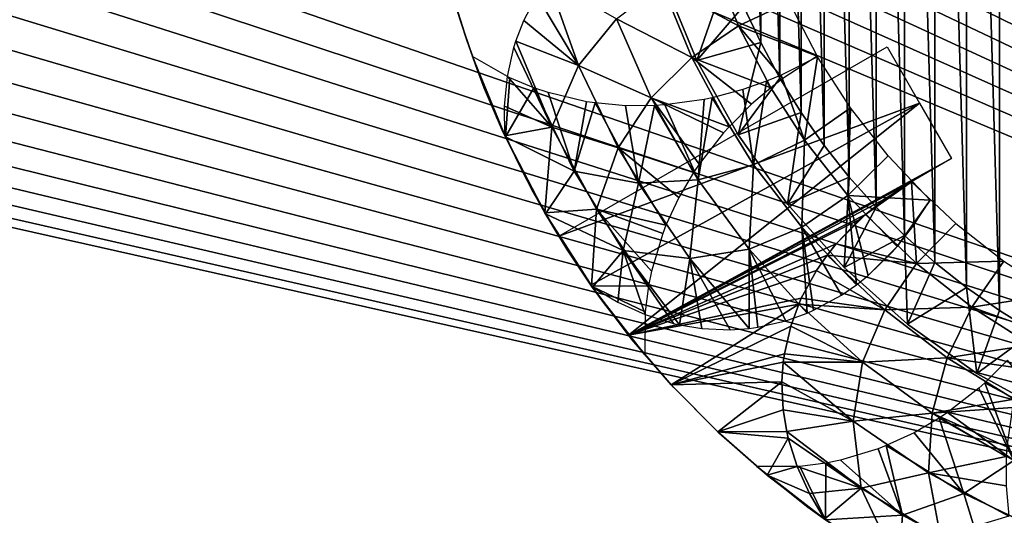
# Model space of a CAD drawing. Header units: millimetres. Extents: x -188 to 188, y -72 to 72.
# Tile 58 of 102: x 49.72 to 54.26, y -66.62 to -64.33. Entities that reach past the tile are written whole.
import ezdxf

# ---------------------------------------------------------------- set-up
doc = ezdxf.new("R2010")
doc.units = ezdxf.units.MM
doc.header["$LTSCALE"] = 65.185185
for name, color, linetype in [('1', 7, 'CONTINUOUS'), ('115', 7, 'CONTINUOUS'), ('117', 7, 'CONTINUOUS'), ('122', 7, 'CONTINUOUS'), ('136', 7, 'CONTINUOUS'), ('139', 7, 'CONTINUOUS'), ('2', 7, 'CONTINUOUS'), ('72', 7, 'CONTINUOUS'), ('73', 7, 'CONTINUOUS'), ('74', 7, 'CONTINUOUS'), ('75', 7, 'CONTINUOUS'), ('76', 7, 'CONTINUOUS'), ('77', 7, 'CONTINUOUS'), ('78', 7, 'CONTINUOUS'), ('8', 7, 'CONTINUOUS'), ('80', 7, 'CONTINUOUS')]:
    doc.layers.add(name, color=color, linetype=linetype)

msp = doc.modelspace()

# ---------------------------------------------------------------- linework, layer by layer
at = {"layer": '1', "color": 7, "linetype": 'Continuous'}
for points in [[(187.5, -72.5), (-187.5, -72.5), (187.5, 72.5), (187.5, -72.5)], [(187.5, 72.5), (-187.5, -72.5), (-187.5, 72.5), (187.5, 72.5)]]:
    msp.add_3dface(points, dxfattribs=at)
at = {"layer": '115', "linetype": 'Continuous'}
for points in [[(54.2416, -60.3265, 16.5), (54.4, -65.7713, 16.5), (54.4, -60.2287, 16.5), (54.2416, -60.3265, 16.5)], [(54.089, -60.4333, 16.5), (54.2416, -65.6735, 16.5), (54.2416, -60.3265, 16.5), (54.089, -60.4333, 16.5)], [(54.2416, -65.6735, 16.5), (54.4, -65.7713, 16.5), (54.2416, -60.3265, 16.5), (54.2416, -65.6735, 16.5)], [(53.9431, -60.5486, 16.5), (54.089, -65.5667, 16.5), (54.089, -60.4333, 16.5), (53.9431, -60.5486, 16.5)], [(54.089, -65.5667, 16.5), (54.2416, -65.6735, 16.5), (54.089, -60.4333, 16.5), (54.089, -65.5667, 16.5)], [(53.8039, -60.6725, 16.5), (53.9431, -65.4514, 16.5), (53.9431, -60.5486, 16.5), (53.8039, -60.6725, 16.5)], [(53.9431, -65.4514, 16.5), (54.089, -65.5667, 16.5), (53.9431, -60.5486, 16.5), (53.9431, -65.4514, 16.5)], [(53.6725, -60.804, 16.5), (53.8039, -65.3275, 16.5), (53.8039, -60.6725, 16.5), (53.6725, -60.804, 16.5)], [(53.8039, -65.3275, 16.5), (53.9431, -65.4514, 16.5), (53.8039, -60.6725, 16.5), (53.8039, -65.3275, 16.5)], [(53.5486, -60.9432, 16.5), (53.6725, -65.196, 16.5), (53.6725, -60.804, 16.5), (53.5486, -60.9432, 16.5)], [(53.6725, -65.196, 16.5), (53.8039, -65.3275, 16.5), (53.6725, -60.804, 16.5), (53.6725, -65.196, 16.5)], [(53.4332, -61.089, 16.5), (53.5486, -65.0568, 16.5), (53.5486, -60.9432, 16.5), (53.4332, -61.089, 16.5)], [(53.5486, -65.0568, 16.5), (53.6725, -65.196, 16.5), (53.5486, -60.9432, 16.5), (53.5486, -65.0568, 16.5)], [(53.3264, -61.2416, 16.5), (53.4332, -64.911, 16.5), (53.4332, -61.089, 16.5), (53.3264, -61.2416, 16.5)], [(53.4332, -64.911, 16.5), (53.5486, -65.0568, 16.5), (53.4332, -61.089, 16.5), (53.4332, -64.911, 16.5)], [(53.2287, -61.4, 16.5), (53.3264, -64.7584, 16.5), (53.3264, -61.2416, 16.5), (53.2287, -61.4, 16.5)], [(53.3264, -64.7584, 16.5), (53.4332, -64.911, 16.5), (53.3264, -61.2416, 16.5), (53.3264, -64.7584, 16.5)], [(53.1404, -61.5638, 16.5), (53.2287, -64.6, 16.5), (53.2287, -61.4, 16.5), (53.1404, -61.5638, 16.5)], [(53.2287, -64.6, 16.5), (53.3264, -64.7584, 16.5), (53.2287, -61.4, 16.5), (53.2287, -64.6, 16.5)], [(53.0617, -61.7327, 16.5), (53.1404, -64.4362, 16.5), (53.1404, -61.5638, 16.5), (53.0617, -61.7327, 16.5)], [(53.1404, -64.4362, 16.5), (53.2287, -64.6, 16.5), (53.1404, -61.5638, 16.5), (53.1404, -64.4362, 16.5)], [(53.0617, -64.2673, 16.5), (53.1404, -64.4362, 16.5), (53.0617, -61.7327, 16.5), (53.0617, -64.2673, 16.5)]]:
    msp.add_3dface(points, dxfattribs=at)
at = {"layer": '117', "linetype": 'Continuous'}
for points in [[(52.8466, -64.5186, 16.2), (52.6964, -64.156, 16.2), (52.8466, -64.5186, 12.5), (52.8466, -64.5186, 16.2)], [(52.8466, -64.5186, 12.5), (52.6964, -64.156, 16.2), (52.6964, -64.156, 12.5), (52.8466, -64.5186, 12.5)], [(53.0365, -64.8621, 16.2), (52.8466, -64.5186, 16.2), (53.0365, -64.8621, 12.5), (53.0365, -64.8621, 16.2)], [(53.0365, -64.8621, 12.5), (52.8466, -64.5186, 16.2), (52.8466, -64.5186, 12.5), (53.0365, -64.8621, 12.5)], [(53.2636, -65.1822, 16.2), (53.0365, -64.8621, 16.2), (53.2636, -65.1822, 12.5), (53.2636, -65.1822, 16.2)], [(53.2636, -65.1822, 12.5), (53.0365, -64.8621, 16.2), (53.0365, -64.8621, 12.5), (53.2636, -65.1822, 12.5)], [(53.5251, -65.4749, 16.2), (53.2636, -65.1822, 16.2), (53.5251, -65.4749, 12.5), (53.5251, -65.4749, 16.2)], [(53.5251, -65.4749, 12.5), (53.2636, -65.1822, 16.2), (53.2636, -65.1822, 12.5), (53.5251, -65.4749, 12.5)], [(53.8178, -65.7364, 16.2), (53.5251, -65.4749, 16.2), (53.8178, -65.7364, 12.5), (53.8178, -65.7364, 16.2)], [(53.8178, -65.7364, 12.5), (53.5251, -65.4749, 16.2), (53.5251, -65.4749, 12.5), (53.8178, -65.7364, 12.5)], [(54.1379, -65.9635, 16.2), (53.8178, -65.7364, 16.2), (54.1379, -65.9635, 12.5), (54.1379, -65.9635, 16.2)], [(54.1379, -65.9635, 12.5), (53.8178, -65.7364, 16.2), (53.8178, -65.7364, 12.5), (54.1379, -65.9635, 12.5)], [(54.4814, -66.1534, 16.2), (54.1379, -65.9635, 16.2), (54.4814, -66.1534, 12.5), (54.4814, -66.1534, 16.2)], [(54.4814, -66.1534, 12.5), (54.1379, -65.9635, 16.2), (54.1379, -65.9635, 12.5), (54.4814, -66.1534, 12.5)]]:
    msp.add_3dface(points, dxfattribs=at)
at = {"layer": '122', "linetype": 'Continuous'}
for points in [[(52.993, -64.0945, 16.5), (52.6964, -64.156, 16.2), (52.8466, -64.5186, 16.2), (52.993, -64.0945, 16.5)], [(53.0617, -64.2673, 16.5), (52.993, -64.0945, 16.5), (52.8466, -64.5186, 16.2), (53.0617, -64.2673, 16.5)], [(53.1404, -64.4362, 16.5), (53.0617, -64.2673, 16.5), (52.8466, -64.5186, 16.2), (53.1404, -64.4362, 16.5)], [(53.1404, -64.4362, 16.5), (52.8466, -64.5186, 16.2), (53.0365, -64.8621, 16.2), (53.1404, -64.4362, 16.5)], [(53.2287, -64.6, 16.5), (53.1404, -64.4362, 16.5), (53.0365, -64.8621, 16.2), (53.2287, -64.6, 16.5)], [(53.3264, -64.7584, 16.5), (53.2287, -64.6, 16.5), (53.0365, -64.8621, 16.2), (53.3264, -64.7584, 16.5)], [(53.3264, -64.7584, 16.5), (53.0365, -64.8621, 16.2), (53.2636, -65.1822, 16.2), (53.3264, -64.7584, 16.5)], [(53.4332, -64.911, 16.5), (53.3264, -64.7584, 16.5), (53.2636, -65.1822, 16.2), (53.4332, -64.911, 16.5)], [(53.5486, -65.0568, 16.5), (53.4332, -64.911, 16.5), (53.2636, -65.1822, 16.2), (53.5486, -65.0568, 16.5)], [(53.5486, -65.0568, 16.5), (53.2636, -65.1822, 16.2), (53.5251, -65.4749, 16.2), (53.5486, -65.0568, 16.5)], [(53.6725, -65.196, 16.5), (53.5486, -65.0568, 16.5), (53.5251, -65.4749, 16.2), (53.6725, -65.196, 16.5)], [(53.8039, -65.3275, 16.5), (53.6725, -65.196, 16.5), (53.5251, -65.4749, 16.2), (53.8039, -65.3275, 16.5)], [(53.8039, -65.3275, 16.5), (53.5251, -65.4749, 16.2), (53.8178, -65.7364, 16.2), (53.8039, -65.3275, 16.5)], [(53.9431, -65.4514, 16.5), (53.8039, -65.3275, 16.5), (53.8178, -65.7364, 16.2), (53.9431, -65.4514, 16.5)], [(54.089, -65.5667, 16.5), (53.9431, -65.4514, 16.5), (53.8178, -65.7364, 16.2), (54.089, -65.5667, 16.5)], [(54.089, -65.5667, 16.5), (53.8178, -65.7364, 16.2), (54.1379, -65.9635, 16.2), (54.089, -65.5667, 16.5)], [(54.2416, -65.6735, 16.5), (54.089, -65.5667, 16.5), (54.1379, -65.9635, 16.2), (54.2416, -65.6735, 16.5)], [(54.4, -65.7713, 16.5), (54.2416, -65.6735, 16.5), (54.1379, -65.9635, 16.2), (54.4, -65.7713, 16.5)], [(54.4, -65.7713, 16.5), (54.1379, -65.9635, 16.2), (54.4814, -66.1534, 16.2), (54.4, -65.7713, 16.5)]]:
    msp.add_3dface(points, dxfattribs=at)
at = {"layer": '136', "color": 18, "linetype": 'Continuous', "true_color": 0x640303}
for points in [[(-64.4, -55.5, 30.1484), (-64.4149, -55.7179, 30.1503), (71.2923, -71.9956, 30.2923), (-64.4, -55.5, 30.1484)], [(64.5325, -56.1375, 30.1539), (-64.4, -55.5, 30.1484), (71.2923, -71.9956, 30.2923), (64.5325, -56.1375, 30.1539)], [(-64.4149, -55.7179, 30.1503), (-64.4593, -55.9317, 30.1521), (71.2923, -71.9956, 30.2923), (-64.4149, -55.7179, 30.1503)], [(-64.4593, -55.9317, 30.1521), (-64.5325, -56.1375, 30.1539), (71.2923, -71.9956, 30.2923), (-64.4593, -55.9317, 30.1521)], [(-64.5325, -56.1375, 30.1539), (-64.6329, -56.3313, 30.1556), (71.2923, -71.9956, 30.2923), (-64.5325, -56.1375, 30.1539)], [(-64.6329, -56.3313, 30.1556), (-64.7589, -56.5098, 30.1572), (71.2923, -71.9956, 30.2923), (-64.6329, -56.3313, 30.1556)], [(-64.7589, -56.5098, 30.1572), (-64.908, -56.6694, 30.1586), (71.2923, -71.9956, 30.2923), (-64.7589, -56.5098, 30.1572)], [(-64.908, -56.6694, 30.1586), (-65.0773, -56.8071, 30.1598), (71.2923, -71.9956, 30.2923), (-64.908, -56.6694, 30.1586)], [(-65.0773, -56.8071, 30.1598), (-65.2639, -56.9206, 30.1608), (71.2923, -71.9956, 30.2923), (-65.0773, -56.8071, 30.1598)], [(-65.2639, -56.9206, 30.1608), (-65.4642, -57.0076, 30.1615), (71.2923, -71.9956, 30.2923), (-65.2639, -56.9206, 30.1608)], [(-65.4642, -57.0076, 30.1615), (-65.6745, -57.0665, 30.162), (71.2923, -71.9956, 30.2923), (-65.4642, -57.0076, 30.1615)], [(-65.6745, -57.0665, 30.162), (-65.8908, -57.0963, 30.1623), (71.2923, -71.9956, 30.2923), (-65.6745, -57.0665, 30.162)], [(71.2923, -71.9956, 30.2923), (-66.1092, -57.0963, 30.1623), (-71.2923, -71.9956, 30.2923), (71.2923, -71.9956, 30.2923)], [(-65.8908, -57.0963, 30.1623), (-66.1092, -57.0963, 30.1623), (71.2923, -71.9956, 30.2923), (-65.8908, -57.0963, 30.1623)]]:
    msp.add_3dface(points, dxfattribs=at)
at = {"layer": '139', "color": 18, "linetype": 'Continuous', "true_color": 0x640303}
for points in [[(-64.4593, -55.9317, 28.2694), (64.4, -55.5, 28.2618), (-69.5501, -72.0087, 28.55), (-64.4593, -55.9317, 28.2694)], [(64.4, -55.5, 28.2618), (64.4149, -55.7179, 28.2656), (-69.5501, -72.0087, 28.55), (64.4, -55.5, 28.2618)], [(64.4149, -55.7179, 28.2656), (64.4593, -55.9317, 28.2694), (-69.5501, -72.0087, 28.55), (64.4149, -55.7179, 28.2656)], [(64.4593, -55.9317, 28.2694), (64.5325, -56.1375, 28.273), (-69.5501, -72.0087, 28.55), (64.4593, -55.9317, 28.2694)], [(64.5325, -56.1375, 28.273), (64.633, -56.3314, 28.2763), (-69.5501, -72.0087, 28.55), (64.5325, -56.1375, 28.273)], [(64.633, -56.3314, 28.2763), (64.7589, -56.5098, 28.2795), (-69.5501, -72.0087, 28.55), (64.633, -56.3314, 28.2763)], [(64.7589, -56.5098, 28.2795), (64.908, -56.6694, 28.2822), (-69.5501, -72.0087, 28.55), (64.7589, -56.5098, 28.2795)], [(64.908, -56.6694, 28.2822), (65.0773, -56.8072, 28.2846), (-69.5501, -72.0087, 28.55), (64.908, -56.6694, 28.2822)], [(65.0773, -56.8072, 28.2846), (65.2639, -56.9206, 28.2866), (-69.5501, -72.0087, 28.55), (65.0773, -56.8072, 28.2846)], [(65.2639, -56.9206, 28.2866), (65.4642, -57.0076, 28.2881), (-69.5501, -72.0087, 28.55), (65.2639, -56.9206, 28.2866)], [(65.4642, -57.0076, 28.2881), (65.6745, -57.0665, 28.2892), (-69.5501, -72.0087, 28.55), (65.4642, -57.0076, 28.2881)], [(65.6745, -57.0665, 28.2892), (65.8909, -57.0963, 28.2897), (-69.5501, -72.0087, 28.55), (65.6745, -57.0665, 28.2892)], [(65.8909, -57.0963, 28.2897), (66.1091, -57.0963, 28.2897), (-69.5501, -72.0087, 28.55), (65.8909, -57.0963, 28.2897)], [(66.1091, -57.0963, 28.2897), (69.5501, -72.0087, 28.55), (-69.5501, -72.0087, 28.55), (66.1091, -57.0963, 28.2897)]]:
    msp.add_3dface(points, dxfattribs=at)
at = {"layer": '2', "color": 7, "linetype": 'Continuous'}
for points in [[(-187.5, -72.5, 8), (187.5, -72.5, 8), (-182.5176, 6.0681, 8), (-187.5, -72.5, 8)], [(-182.5176, 6.0681, 8), (187.5, -72.5, 8), (-182.261, 6.0171, 8), (-182.5176, 6.0681, 8)], [(-182.261, 6.0171, 8), (187.5, -72.5, 8), (-182, 6, 8), (-182.261, 6.0171, 8)], [(-182, 6, 8), (187.5, -72.5, 8), (182, 6, 8), (-182, 6, 8)]]:
    msp.add_3dface(points, dxfattribs=at)
at = {"layer": '72', "linetype": 'Continuous'}
for points in [[(52.9171, -64.0564, 11.4857), (53.0377, -64.3583, 11.4857), (52.684, -64.1681, 11.4428), (52.9171, -64.0564, 11.4857)], [(52.9171, -64.0564, 11.4857), (53.2723, -64.2488, 11.5), (53.0377, -64.3583, 11.4857), (52.9171, -64.0564, 11.4857)], [(52.1582, -64.1435, 11.2729), (52.3006, -64.5413, 11.2733), (52.1075, -64.2188, 11.238), (52.1582, -64.1435, 11.2729)], [(52.1582, -64.1435, 11.2729), (52.4751, -64.3268, 11.3717), (52.3006, -64.5413, 11.2733), (52.1582, -64.1435, 11.2729)], [(52.684, -64.1681, 11.4428), (52.8225, -64.5048, 11.4428), (52.4751, -64.3268, 11.3717), (52.684, -64.1681, 11.4428)], [(52.684, -64.1681, 11.4428), (53.0377, -64.3583, 11.4857), (52.8225, -64.5048, 11.4428), (52.684, -64.1681, 11.4428)], [(52.1075, -64.2188, 11.238), (52.3006, -64.5413, 11.2733), (52.0477, -64.3338, 11.1877), (52.1075, -64.2188, 11.238)], [(53.2723, -64.2488, 11.5), (53.4012, -64.4987, 11.5), (53.0377, -64.3583, 11.4857), (53.2723, -64.2488, 11.5)], [(52.3006, -64.5413, 11.2733), (52.0114, -64.4296, 11.1485), (52.0477, -64.3338, 11.1877), (52.3006, -64.5413, 11.2733)], [(52.4751, -64.3268, 11.3717), (52.6346, -64.6911, 11.3717), (52.3006, -64.5413, 11.2733), (52.4751, -64.3268, 11.3717)], [(52.4751, -64.3268, 11.3717), (52.8225, -64.5048, 11.4428), (52.6346, -64.6911, 11.3717), (52.4751, -64.3268, 11.3717)], [(53.0377, -64.3583, 11.4857), (53.1865, -64.6451, 11.4857), (52.8225, -64.5048, 11.4428), (53.0377, -64.3583, 11.4857)], [(53.0377, -64.3583, 11.4857), (53.4012, -64.4987, 11.5), (53.2429, -64.602, 11.4924), (53.0377, -64.3583, 11.4857)], [(53.1865, -64.6451, 11.4857), (53.0377, -64.3583, 11.4857), (53.2429, -64.602, 11.4924), (53.1865, -64.6451, 11.4857)], [(52.0114, -64.4296, 11.1485), (52.1776, -64.8269, 11.1488), (52.0024, -64.4591, 11.1369), (52.0114, -64.4296, 11.1485)], [(52.1776, -64.8269, 11.1488), (52.0114, -64.4296, 11.1485), (52.3006, -64.5413, 11.2733), (52.1776, -64.8269, 11.1488)], [(52.0024, -64.4591, 11.1369), (52.1776, -64.8269, 11.1488), (51.9726, -64.5924, 11.0874), (52.0024, -64.4591, 11.1369)], [(52.8225, -64.5048, 11.4428), (52.9943, -64.8245, 11.4427), (52.6346, -64.6911, 11.3717), (52.8225, -64.5048, 11.4428)], [(53.1865, -64.6451, 11.4857), (53.0978, -64.721, 11.4701), (52.8225, -64.5048, 11.4428), (53.1865, -64.6451, 11.4857)], [(52.8225, -64.5048, 11.4428), (53.0978, -64.721, 11.4701), (52.9943, -64.8245, 11.4427), (52.8225, -64.5048, 11.4428)], [(52.1776, -64.8269, 11.1488), (52.3006, -64.5413, 11.2733), (52.483, -64.9214, 11.2733), (52.1776, -64.8269, 11.1488)], [(52.3006, -64.5413, 11.2733), (52.6346, -64.6911, 11.3717), (52.483, -64.9214, 11.2733), (52.3006, -64.5413, 11.2733)], [(51.9726, -64.5924, 11.0874), (52.1776, -64.8269, 11.1488), (51.9589, -64.7294, 11.0413), (51.9726, -64.5924, 11.0874)], [(52.6346, -64.6911, 11.3717), (52.8306, -65.0358, 11.3715), (52.483, -64.9214, 11.2733), (52.6346, -64.6911, 11.3717)], [(52.9943, -64.8245, 11.4427), (52.9683, -64.8534, 11.434), (52.6346, -64.6911, 11.3717), (52.9943, -64.8245, 11.4427)], [(52.6346, -64.6911, 11.3717), (52.9683, -64.8534, 11.434), (52.856, -64.9978, 11.3855), (52.6346, -64.6911, 11.3717)], [(52.8306, -65.0358, 11.3715), (52.6346, -64.6911, 11.3717), (52.856, -64.9978, 11.3855), (52.8306, -65.0358, 11.3715)], [(51.9589, -64.7294, 11.0413), (52.1776, -64.8269, 11.1488), (51.9603, -64.8663, 11), (51.9589, -64.7294, 11.0413)], [(51.9603, -64.8663, 11), (52.1776, -64.8269, 11.1488), (52.1447, -65.2225, 11), (51.9603, -64.8663, 11)], [(52.1776, -64.8269, 11.1488), (52.3824, -65.2047, 11.1488), (52.1447, -65.2225, 11), (52.1776, -64.8269, 11.1488)], [(52.3824, -65.2047, 11.1488), (52.1776, -64.8269, 11.1488), (52.483, -64.9214, 11.2733), (52.3824, -65.2047, 11.1488)], [(52.3824, -65.2047, 11.1488), (52.483, -64.9214, 11.2733), (52.7034, -65.2795, 11.2731), (52.3824, -65.2047, 11.1488)], [(52.8306, -65.0358, 11.3715), (52.7627, -65.1521, 11.3262), (52.483, -64.9214, 11.2733), (52.8306, -65.0358, 11.3715)], [(52.483, -64.9214, 11.2733), (52.7627, -65.1521, 11.3262), (52.7034, -65.2795, 11.2731), (52.483, -64.9214, 11.2733)], [(52.1447, -65.2225, 11), (52.3824, -65.2047, 11.1488), (52.3605, -65.5606, 11), (52.1447, -65.2225, 11)], [(52.3824, -65.2047, 11.1488), (52.623, -65.5586, 11.1486), (52.3605, -65.5606, 11), (52.3824, -65.2047, 11.1488)], [(52.623, -65.5586, 11.1486), (52.3824, -65.2047, 11.1488), (52.6363, -65.4922, 11.179), (52.623, -65.5586, 11.1486)], [(52.3824, -65.2047, 11.1488), (52.7034, -65.2795, 11.2731), (52.6888, -65.3171, 11.257), (52.3824, -65.2047, 11.1488)], [(52.3824, -65.2047, 11.1488), (52.6888, -65.3171, 11.257), (52.6363, -65.4922, 11.179), (52.3824, -65.2047, 11.1488)], [(52.623, -65.5586, 11.1486), (52.6074, -65.6791, 11.0928), (52.3605, -65.5606, 11), (52.623, -65.5586, 11.1486)], [(52.6074, -65.6791, 11.0928), (52.6059, -65.8779, 11), (52.3605, -65.5606, 11), (52.6074, -65.6791, 11.0928)]]:
    msp.add_3dface(points, dxfattribs=at)
at = {"layer": '73', "linetype": 'Continuous'}
for points in [[(51.7163, -64.2052, 11.2442), (51.7843, -64.4248, 11.1504), (51.7375, -64.2783, 12.1686), (51.7163, -64.2052, 11.2442)], [(51.7375, -64.2783, 12.1686), (51.7843, -64.4248, 11.1504), (51.8325, -64.5603, 12.0085), (51.7375, -64.2783, 12.1686)], [(51.7843, -64.4248, 11.1504), (51.8657, -64.6462, 11.0687), (51.8325, -64.5603, 12.0085), (51.7843, -64.4248, 11.1504)], [(51.8325, -64.5603, 12.0085), (51.8657, -64.6462, 11.0687), (51.9482, -64.8399, 11.8177), (51.8325, -64.5603, 12.0085)], [(51.8657, -64.6462, 11.0687), (51.9603, -64.8663, 11), (51.9482, -64.8399, 11.8177), (51.8657, -64.6462, 11.0687)], [(51.9603, -64.8663, 11), (52.0863, -65.1178, 11.5921), (51.9482, -64.8399, 11.8177), (51.9603, -64.8663, 11)], [(51.9603, -64.8663, 11), (52.1447, -65.2225, 11), (52.0863, -65.1178, 11.5921), (51.9603, -64.8663, 11)], [(52.0863, -65.1178, 11.5921), (52.1447, -65.2225, 11), (52.2459, -65.3894, 11.362), (52.0863, -65.1178, 11.5921)], [(52.1447, -65.2225, 11), (52.3605, -65.5606, 11), (52.2459, -65.3894, 11.362), (52.1447, -65.2225, 11)], [(52.2459, -65.3894, 11.362), (52.3605, -65.5606, 11), (52.4192, -65.6421, 11.1662), (52.2459, -65.3894, 11.362)], [(52.3605, -65.5606, 11), (52.6059, -65.8779, 11), (52.4192, -65.6421, 11.1662), (52.3605, -65.5606, 11)]]:
    msp.add_3dface(points, dxfattribs=at)
at = {"layer": '74', "linetype": 'Continuous'}
for points in [[(51.8106, -64.5004, 12.5), (51.9627, -64.8716, 12.5), (51.9835, -64.5985, 12.4072), (51.8106, -64.5004, 12.5)], [(53.2341, -64.5867, 12.0076), (53.3417, -64.8868, 12.0144), (53.4027, -64.5013, 12), (53.2341, -64.5867, 12.0076)], [(53.4027, -64.5013, 12), (53.3417, -64.8868, 12.0144), (53.5547, -64.738, 12), (53.4027, -64.5013, 12)], [(51.9835, -64.5985, 12.4072), (51.9627, -64.8716, 12.5), (52.0945, -64.6449, 12.3519), (51.9835, -64.5985, 12.4072)], [(53.0585, -64.6529, 12.0299), (53.1071, -64.9998, 12.0575), (53.1676, -64.6144, 12.0144), (53.0585, -64.6529, 12.0299)], [(53.1676, -64.6144, 12.0144), (53.1071, -64.9998, 12.0575), (53.3417, -64.8868, 12.0144), (53.1676, -64.6144, 12.0144)], [(53.1676, -64.6144, 12.0144), (53.3417, -64.8868, 12.0144), (53.2341, -64.5867, 12.0076), (53.1676, -64.6144, 12.0144)], [(52.0945, -64.6449, 12.3519), (51.9627, -64.8716, 12.5), (52.2806, -65.0302, 12.3517), (52.0945, -64.6449, 12.3519)], [(52.0945, -64.6449, 12.3519), (52.2806, -65.0302, 12.3517), (52.1599, -64.6669, 12.321), (52.0945, -64.6449, 12.3519)], [(52.1599, -64.6669, 12.321), (52.2806, -65.0302, 12.3517), (52.3377, -64.709, 12.2431), (52.1599, -64.6669, 12.321)], [(52.9161, -64.691, 12.0575), (53.1071, -64.9998, 12.0575), (53.0585, -64.6529, 12.0299), (52.9161, -64.691, 12.0575)], [(52.3377, -64.709, 12.2431), (52.2806, -65.0302, 12.3517), (52.3765, -64.715, 12.2273), (52.3377, -64.709, 12.2431)], [(52.3765, -64.715, 12.2273), (52.2806, -65.0302, 12.3517), (52.5764, -65.085, 12.2272), (52.3765, -64.715, 12.2273)], [(52.3765, -64.715, 12.2273), (52.5764, -65.085, 12.2272), (52.5175, -64.7275, 12.1738), (52.3765, -64.715, 12.2273)], [(52.6978, -64.7239, 12.1145), (52.8517, -65.0691, 12.1287), (52.8791, -64.6988, 12.066), (52.6978, -64.7239, 12.1145)], [(52.8791, -64.6988, 12.066), (52.8517, -65.0691, 12.1287), (52.9161, -64.691, 12.0575), (52.8791, -64.6988, 12.066)], [(52.9161, -64.691, 12.0575), (52.8517, -65.0691, 12.1287), (53.1071, -64.9998, 12.0575), (52.9161, -64.691, 12.0575)], [(52.5175, -64.7275, 12.1738), (52.5764, -65.085, 12.2272), (52.6512, -64.7269, 12.1288), (52.5175, -64.7275, 12.1738)], [(52.6512, -64.7269, 12.1288), (52.5764, -65.085, 12.2272), (52.8517, -65.0691, 12.1287), (52.6512, -64.7269, 12.1288)], [(52.6512, -64.7269, 12.1288), (52.8517, -65.0691, 12.1287), (52.6978, -64.7239, 12.1145), (52.6512, -64.7269, 12.1288)], [(53.3417, -64.8868, 12.0144), (53.543, -65.1423, 12.0144), (53.5547, -64.738, 12), (53.3417, -64.8868, 12.0144)], [(53.5547, -64.738, 12), (53.543, -65.1423, 12.0144), (53.7282, -64.9593, 12), (53.5547, -64.738, 12)], [(51.9627, -64.8716, 12.5), (52.1476, -65.2275, 12.5), (52.2806, -65.0302, 12.3517), (51.9627, -64.8716, 12.5)], [(53.1071, -64.9998, 12.0575), (53.3294, -65.2882, 12.0575), (53.3417, -64.8868, 12.0144), (53.1071, -64.9998, 12.0575)], [(53.3417, -64.8868, 12.0144), (53.3294, -65.2882, 12.0575), (53.543, -65.1423, 12.0144), (53.3417, -64.8868, 12.0144)], [(53.7282, -64.9593, 12), (53.543, -65.1423, 12.0144), (53.9217, -65.1635, 12), (53.7282, -64.9593, 12)], [(52.2806, -65.0302, 12.3517), (52.1476, -65.2275, 12.5), (52.5054, -65.3965, 12.3517), (52.2806, -65.0302, 12.3517)], [(52.2806, -65.0302, 12.3517), (52.5054, -65.3965, 12.3517), (52.5764, -65.085, 12.2272), (52.2806, -65.0302, 12.3517)], [(52.8517, -65.0691, 12.1287), (53.0874, -65.3895, 12.1287), (53.1071, -64.9998, 12.0575), (52.8517, -65.0691, 12.1287)], [(53.1071, -64.9998, 12.0575), (53.0874, -65.3895, 12.1287), (53.3294, -65.2882, 12.0575), (53.1071, -64.9998, 12.0575)], [(52.5764, -65.085, 12.2272), (52.8143, -65.4331, 12.2272), (52.8517, -65.0691, 12.1287), (52.5764, -65.085, 12.2272)], [(52.8517, -65.0691, 12.1287), (52.8143, -65.4331, 12.2272), (53.0874, -65.3895, 12.1287), (52.8517, -65.0691, 12.1287)], [(52.5764, -65.085, 12.2272), (52.5054, -65.3965, 12.3517), (52.8143, -65.4331, 12.2272), (52.5764, -65.085, 12.2272)], [(53.3294, -65.2882, 12.0575), (53.5819, -65.5539, 12.0575), (53.543, -65.1423, 12.0144), (53.3294, -65.2882, 12.0575)], [(53.5819, -65.5539, 12.0575), (53.6355, -65.5109, 12.0432), (53.543, -65.1423, 12.0144), (53.5819, -65.5539, 12.0575)], [(53.543, -65.1423, 12.0144), (53.6355, -65.5109, 12.0432), (53.7702, -65.3772, 12.0143), (53.543, -65.1423, 12.0144)], [(53.543, -65.1423, 12.0144), (53.7702, -65.3772, 12.0143), (53.9217, -65.1635, 12), (53.543, -65.1423, 12.0144)], [(53.7702, -65.3772, 12.0143), (53.8429, -65.2853, 12.0043), (53.9217, -65.1635, 12), (53.7702, -65.3772, 12.0143)], [(52.1476, -65.2275, 12.5), (52.3639, -65.5654, 12.5), (52.5054, -65.3965, 12.3517), (52.1476, -65.2275, 12.5)], [(53.0874, -65.3895, 12.1287), (53.3554, -65.6847, 12.1291), (53.3294, -65.2882, 12.0575), (53.0874, -65.3895, 12.1287)], [(53.3554, -65.6847, 12.1291), (53.3843, -65.672, 12.1191), (53.3294, -65.2882, 12.0575), (53.3554, -65.6847, 12.1291)], [(53.3294, -65.2882, 12.0575), (53.3843, -65.672, 12.1191), (53.5126, -65.6018, 12.0777), (53.3294, -65.2882, 12.0575)], [(53.5819, -65.5539, 12.0575), (53.3294, -65.2882, 12.0575), (53.5126, -65.6018, 12.0777), (53.5819, -65.5539, 12.0575)], [(52.5054, -65.3965, 12.3517), (52.3639, -65.5654, 12.5), (52.4819, -65.6351, 12.4587), (52.5054, -65.3965, 12.3517)], [(52.6076, -65.6918, 12.4125), (52.5054, -65.3965, 12.3517), (52.4819, -65.6351, 12.4587), (52.6076, -65.6918, 12.4125)], [(52.7662, -65.7391, 12.3521), (52.5054, -65.3965, 12.3517), (52.7381, -65.7326, 12.3629), (52.7662, -65.7391, 12.3521)], [(52.5054, -65.3965, 12.3517), (52.7662, -65.7391, 12.3521), (52.8143, -65.4331, 12.2272), (52.5054, -65.3965, 12.3517)], [(52.7381, -65.7326, 12.3629), (52.5054, -65.3965, 12.3517), (52.6076, -65.6918, 12.4125), (52.7381, -65.7326, 12.3629)], [(52.8143, -65.4331, 12.2272), (53.0876, -65.7555, 12.2275), (53.0874, -65.3895, 12.1287), (52.8143, -65.4331, 12.2272)], [(53.0876, -65.7555, 12.2275), (53.1274, -65.7501, 12.2124), (53.0874, -65.3895, 12.1287), (53.0876, -65.7555, 12.2275)], [(53.0874, -65.3895, 12.1287), (53.1274, -65.7501, 12.2124), (53.2556, -65.7207, 12.1646), (53.0874, -65.3895, 12.1287)], [(53.3554, -65.6847, 12.1291), (53.0874, -65.3895, 12.1287), (53.2556, -65.7207, 12.1646), (53.3554, -65.6847, 12.1291)], [(53.7702, -65.3772, 12.0143), (53.6355, -65.5109, 12.0432), (53.7467, -65.4037, 12.0185), (53.7702, -65.3772, 12.0143)], [(52.7662, -65.7391, 12.3521), (52.8694, -65.7559, 12.3121), (52.8143, -65.4331, 12.2272), (52.7662, -65.7391, 12.3521)], [(52.8143, -65.4331, 12.2272), (52.8694, -65.7559, 12.3121), (52.999, -65.7616, 12.2617), (52.8143, -65.4331, 12.2272)], [(53.0876, -65.7555, 12.2275), (52.8143, -65.4331, 12.2272), (52.999, -65.7616, 12.2617), (53.0876, -65.7555, 12.2275)]]:
    msp.add_3dface(points, dxfattribs=at)
at = {"layer": '75', "linetype": 'Continuous'}
for points in [[(53.7145, -65.1572, 11.4957), (53.8365, -65.0783, 11.5), (53.6236, -65.2291, 11.4858), (53.7145, -65.1572, 11.4957)], [(53.6236, -65.2291, 11.4858), (53.8365, -65.0783, 11.5), (53.8584, -65.4563, 11.4857), (53.6236, -65.2291, 11.4858)], [(53.8365, -65.0783, 11.5), (54.0408, -65.2719, 11.5), (53.8584, -65.4563, 11.4857), (53.8365, -65.0783, 11.5)], [(53.6236, -65.2291, 11.4858), (53.8584, -65.4563, 11.4857), (53.4887, -65.3649, 11.4567), (53.6236, -65.2291, 11.4858)], [(53.596, -65.2536, 11.4814), (53.6236, -65.2291, 11.4858), (53.4887, -65.3649, 11.4567), (53.596, -65.2536, 11.4814)], [(54.0408, -65.2719, 11.5), (54.2621, -65.4454, 11.5), (53.8584, -65.4563, 11.4857), (54.0408, -65.2719, 11.5)], [(53.4887, -65.3649, 11.4567), (53.8584, -65.4563, 11.4857), (53.4467, -65.4173, 11.4427), (53.4887, -65.3649, 11.4567)], [(53.4467, -65.4173, 11.4427), (53.7123, -65.6697, 11.4428), (53.3978, -65.488, 11.4221), (53.4467, -65.4173, 11.4427)], [(53.4467, -65.4173, 11.4427), (53.8584, -65.4563, 11.4857), (53.7123, -65.6697, 11.4428), (53.4467, -65.4173, 11.4427)], [(53.3978, -65.488, 11.4221), (53.7123, -65.6697, 11.4428), (53.3277, -65.6164, 11.3806), (53.3978, -65.488, 11.4221)], [(53.8584, -65.4563, 11.4857), (54.1137, -65.6574, 11.4857), (53.7123, -65.6697, 11.4428), (53.8584, -65.4563, 11.4857)], [(53.8584, -65.4563, 11.4857), (54.2621, -65.4454, 11.5), (54.1137, -65.6574, 11.4857), (53.8584, -65.4563, 11.4857)], [(54.2621, -65.4454, 11.5), (54.4987, -65.5973, 11.5), (54.1137, -65.6574, 11.4857), (54.2621, -65.4454, 11.5)], [(53.3277, -65.6164, 11.3806), (53.7123, -65.6697, 11.4428), (53.3158, -65.6436, 11.3713), (53.3277, -65.6164, 11.3806)], [(54.1137, -65.6574, 11.4857), (54.4987, -65.5973, 11.5), (54.4133, -65.7659, 11.4924), (54.1137, -65.6574, 11.4857)], [(53.3158, -65.6436, 11.3713), (53.6107, -65.9116, 11.3717), (53.279, -65.7452, 11.3351), (53.3158, -65.6436, 11.3713)], [(53.3158, -65.6436, 11.3713), (53.7123, -65.6697, 11.4428), (53.6107, -65.9116, 11.3717), (53.3158, -65.6436, 11.3713)], [(53.7123, -65.6697, 11.4428), (54.0006, -65.8919, 11.4428), (53.6107, -65.9116, 11.3717), (53.7123, -65.6697, 11.4428)], [(53.7123, -65.6697, 11.4428), (54.1137, -65.6574, 11.4857), (54.0006, -65.8919, 11.4428), (53.7123, -65.6697, 11.4428)], [(54.1137, -65.6574, 11.4857), (54.3859, -65.8314, 11.4857), (54.0006, -65.8919, 11.4428), (54.1137, -65.6574, 11.4857)], [(54.3859, -65.8314, 11.4857), (54.1137, -65.6574, 11.4857), (54.4133, -65.7659, 11.4924), (54.3859, -65.8314, 11.4857)], [(53.279, -65.7452, 11.3351), (53.6107, -65.9116, 11.3717), (53.2498, -65.8734, 11.2873), (53.279, -65.7452, 11.3351)], [(54.3859, -65.8314, 11.4857), (54.3471, -65.9415, 11.4701), (54.0006, -65.8919, 11.4428), (54.3859, -65.8314, 11.4857)], [(53.2498, -65.8734, 11.2873), (53.6107, -65.9116, 11.3717), (53.2446, -65.9112, 11.2729), (53.2498, -65.8734, 11.2873)], [(53.6107, -65.9116, 11.3717), (54.0006, -65.8919, 11.4428), (53.931, -66.1472, 11.3717), (53.6107, -65.9116, 11.3717)], [(54.0006, -65.8919, 11.4428), (54.3092, -66.0829, 11.4427), (53.931, -66.1472, 11.3717), (54.0006, -65.8919, 11.4428)], [(54.0006, -65.8919, 11.4428), (54.3471, -65.9415, 11.4701), (54.3092, -66.0829, 11.4427), (54.0006, -65.8919, 11.4428)], [(53.2446, -65.9112, 11.2729), (53.5669, -66.1845, 11.2733), (53.2383, -66.0018, 11.238), (53.2446, -65.9112, 11.2729)], [(53.2446, -65.9112, 11.2729), (53.6107, -65.9116, 11.3717), (53.5669, -66.1845, 11.2733), (53.2446, -65.9112, 11.2729)], [(53.6107, -65.9116, 11.3717), (53.931, -66.1472, 11.3717), (53.5669, -66.1845, 11.2733), (53.6107, -65.9116, 11.3717)], [(53.2383, -66.0018, 11.238), (53.5669, -66.1845, 11.2733), (53.2441, -66.1312, 11.1877), (53.2383, -66.0018, 11.238)], [(54.3092, -66.0829, 11.4427), (54.3012, -66.1209, 11.434), (53.931, -66.1472, 11.3717), (54.3092, -66.0829, 11.4427)], [(53.931, -66.1472, 11.3717), (54.3012, -66.1209, 11.434), (54.2761, -66.3022, 11.3855), (53.931, -66.1472, 11.3717)], [(53.5669, -66.1845, 11.2733), (53.2606, -66.2324, 11.1485), (53.2441, -66.1312, 11.1877), (53.5669, -66.1845, 11.2733)], [(53.5669, -66.1845, 11.2733), (53.931, -66.1472, 11.3717), (53.9149, -66.4225, 11.2733), (53.5669, -66.1845, 11.2733)], [(53.931, -66.1472, 11.3717), (54.2731, -66.3477, 11.3715), (53.9149, -66.4225, 11.2733), (53.931, -66.1472, 11.3717)], [(54.2731, -66.3477, 11.3715), (53.931, -66.1472, 11.3717), (54.2761, -66.3022, 11.3855), (54.2731, -66.3477, 11.3715)], [(53.6032, -66.4933, 11.1488), (53.2606, -66.2324, 11.1485), (53.5669, -66.1845, 11.2733), (53.6032, -66.4933, 11.1488)], [(53.6032, -66.4933, 11.1488), (53.5669, -66.1845, 11.2733), (53.9149, -66.4225, 11.2733), (53.6032, -66.4933, 11.1488)], [(53.2606, -66.2324, 11.1485), (53.6032, -66.4933, 11.1488), (53.2675, -66.2624, 11.1369), (53.2606, -66.2324, 11.1485)], [(53.2675, -66.2624, 11.1369), (53.6032, -66.4933, 11.1488), (53.3083, -66.3927, 11.0874), (53.2675, -66.2624, 11.1369)], [(54.2731, -66.3477, 11.3715), (54.2725, -66.4825, 11.3262), (53.9149, -66.4225, 11.2733), (54.2731, -66.3477, 11.3715)], [(53.3083, -66.3927, 11.0874), (53.6032, -66.4933, 11.1488), (53.365, -66.5183, 11.0413), (53.3083, -66.3927, 11.0874)], [(53.9694, -66.7182, 11.1488), (53.6032, -66.4933, 11.1488), (53.9149, -66.4225, 11.2733), (53.9694, -66.7182, 11.1488)], [(53.9694, -66.7182, 11.1488), (53.9149, -66.4225, 11.2733), (54.2849, -66.6224, 11.2731), (53.9694, -66.7182, 11.1488)], [(53.9149, -66.4225, 11.2733), (54.2725, -66.4825, 11.3262), (54.2849, -66.6224, 11.2731), (53.9149, -66.4225, 11.2733)], [(53.365, -66.5183, 11.0413), (53.6032, -66.4933, 11.1488), (53.4346, -66.6361, 11), (53.365, -66.5183, 11.0413)], [(53.4346, -66.6361, 11), (53.6032, -66.4933, 11.1488), (53.7725, -66.8524, 11), (53.4346, -66.6361, 11)], [(53.6032, -66.4933, 11.1488), (53.9694, -66.7182, 11.1488), (53.7725, -66.8524, 11), (53.6032, -66.4933, 11.1488)]]:
    msp.add_3dface(points, dxfattribs=at)
at = {"layer": '76', "linetype": 'Continuous'}
for points in [[(51.9627, -64.8716, 12.5), (51.8106, -64.5004, 12.5), (51.9215, -64.7799, 12.3338), (51.9627, -64.8716, 12.5)], [(52.0537, -65.0564, 12.138), (51.9627, -64.8716, 12.5), (51.9215, -64.7799, 12.3338), (52.0537, -65.0564, 12.138)], [(52.1476, -65.2275, 12.5), (51.9627, -64.8716, 12.5), (52.0537, -65.0564, 12.138), (52.1476, -65.2275, 12.5)], [(52.209, -65.3305, 11.9079), (52.1476, -65.2275, 12.5), (52.0537, -65.0564, 12.138), (52.209, -65.3305, 11.9079)], [(52.3639, -65.5654, 12.5), (52.1476, -65.2275, 12.5), (52.3574, -65.5561, 11.7097), (52.3639, -65.5654, 12.5)], [(52.3574, -65.5561, 11.7097), (52.1476, -65.2275, 12.5), (52.209, -65.3305, 11.9079), (52.3574, -65.5561, 11.7097)], [(52.5311, -65.7874, 11.5232), (52.3639, -65.5654, 12.5), (52.3574, -65.5561, 11.7097), (52.5311, -65.7874, 11.5232)], [(52.3639, -65.5654, 12.5), (52.5311, -65.7874, 11.5232), (52.5451, -65.8047, 12.4117), (52.3639, -65.5654, 12.5)], [(52.5311, -65.7874, 11.5232), (52.7279, -66.0159, 11.3563), (52.5451, -65.8047, 12.4117), (52.5311, -65.7874, 11.5232)], [(52.5451, -65.8047, 12.4117), (52.7279, -66.0159, 11.3563), (52.7392, -66.0281, 12.3022), (52.5451, -65.8047, 12.4117)], [(52.7279, -66.0159, 11.3563), (52.9422, -66.2331, 11.2147), (52.7392, -66.0281, 12.3022), (52.7279, -66.0159, 11.3563)], [(52.7392, -66.0281, 12.3022), (52.9422, -66.2331, 11.2147), (52.9474, -66.2379, 12.1688), (52.7392, -66.0281, 12.3022)], [(52.9422, -66.2331, 11.2147), (53.1696, -66.4338, 11.0995), (52.9474, -66.2379, 12.1688), (52.9422, -66.2331, 11.2147)], [(52.9474, -66.2379, 12.1688), (53.1696, -66.4338, 11.0995), (53.1712, -66.4351, 12.0083), (52.9474, -66.2379, 12.1688)], [(53.1696, -66.4338, 11.0995), (53.4346, -66.6361, 11), (53.1712, -66.4351, 12.0083), (53.1696, -66.4338, 11.0995)], [(53.1712, -66.4351, 12.0083), (53.4346, -66.6361, 11), (53.4115, -66.6197, 11.8173), (53.1712, -66.4351, 12.0083)]]:
    msp.add_3dface(points, dxfattribs=at)
at = {"layer": '77', "linetype": 'Continuous'}
for points in [[(53.8725, -64.7151, 11.6896), (52.209, -65.3305, 11.9079), (53.7231, -64.4563, 11.9079), (53.8725, -64.7151, 11.6896)], [(52.3574, -65.5561, 11.7097), (52.209, -65.3305, 11.9079), (53.8725, -64.7151, 11.6896), (52.3574, -65.5561, 11.7097)], [(52.5311, -65.7874, 11.5232), (52.3574, -65.5561, 11.7097), (53.8725, -64.7151, 11.6896), (52.5311, -65.7874, 11.5232)], [(54.0208, -64.9719, 11.5), (52.5311, -65.7874, 11.5232), (53.8725, -64.7151, 11.6896), (54.0208, -64.9719, 11.5)], [(53.8365, -65.0783, 11.5), (52.5311, -65.7874, 11.5232), (54.0208, -64.9719, 11.5), (53.8365, -65.0783, 11.5)], [(53.8365, -65.0783, 11.5), (53.7145, -65.1572, 11.4957), (52.5311, -65.7874, 11.5232), (53.8365, -65.0783, 11.5)], [(53.7145, -65.1572, 11.4957), (53.6236, -65.2291, 11.4858), (52.5311, -65.7874, 11.5232), (53.7145, -65.1572, 11.4957)], [(53.6236, -65.2291, 11.4858), (53.596, -65.2536, 11.4814), (52.5311, -65.7874, 11.5232), (53.6236, -65.2291, 11.4858)], [(53.596, -65.2536, 11.4814), (53.4887, -65.3649, 11.4567), (52.5311, -65.7874, 11.5232), (53.596, -65.2536, 11.4814)], [(53.4887, -65.3649, 11.4567), (53.4467, -65.4173, 11.4427), (52.5311, -65.7874, 11.5232), (53.4887, -65.3649, 11.4567)], [(53.4467, -65.4173, 11.4427), (53.3978, -65.488, 11.4221), (52.5311, -65.7874, 11.5232), (53.4467, -65.4173, 11.4427)], [(53.3978, -65.488, 11.4221), (53.3277, -65.6164, 11.3806), (52.5311, -65.7874, 11.5232), (53.3978, -65.488, 11.4221)], [(53.3277, -65.6164, 11.3806), (53.3158, -65.6436, 11.3713), (52.5311, -65.7874, 11.5232), (53.3277, -65.6164, 11.3806)], [(53.3158, -65.6436, 11.3713), (52.7279, -66.0159, 11.3563), (52.5311, -65.7874, 11.5232), (53.3158, -65.6436, 11.3713)], [(53.3158, -65.6436, 11.3713), (53.279, -65.7452, 11.3351), (52.7279, -66.0159, 11.3563), (53.3158, -65.6436, 11.3713)], [(53.279, -65.7452, 11.3351), (53.2498, -65.8734, 11.2873), (52.7279, -66.0159, 11.3563), (53.279, -65.7452, 11.3351)], [(53.2498, -65.8734, 11.2873), (53.2446, -65.9112, 11.2729), (52.7279, -66.0159, 11.3563), (53.2498, -65.8734, 11.2873)], [(53.2446, -65.9112, 11.2729), (53.2383, -66.0018, 11.238), (52.7279, -66.0159, 11.3563), (53.2446, -65.9112, 11.2729)], [(53.2383, -66.0018, 11.238), (52.9422, -66.2331, 11.2147), (52.7279, -66.0159, 11.3563), (53.2383, -66.0018, 11.238)], [(53.2383, -66.0018, 11.238), (53.2441, -66.1312, 11.1877), (52.9422, -66.2331, 11.2147), (53.2383, -66.0018, 11.238)], [(53.2441, -66.1312, 11.1877), (53.2606, -66.2324, 11.1485), (52.9422, -66.2331, 11.2147), (53.2441, -66.1312, 11.1877)], [(53.2606, -66.2324, 11.1485), (53.2675, -66.2624, 11.1369), (52.9422, -66.2331, 11.2147), (53.2606, -66.2324, 11.1485)], [(53.2675, -66.2624, 11.1369), (53.1696, -66.4338, 11.0995), (52.9422, -66.2331, 11.2147), (53.2675, -66.2624, 11.1369)], [(53.2675, -66.2624, 11.1369), (53.3083, -66.3927, 11.0874), (53.1696, -66.4338, 11.0995), (53.2675, -66.2624, 11.1369)], [(53.3083, -66.3927, 11.0874), (53.365, -66.5183, 11.0413), (53.1696, -66.4338, 11.0995), (53.3083, -66.3927, 11.0874)], [(53.365, -66.5183, 11.0413), (53.4346, -66.6361, 11), (53.1696, -66.4338, 11.0995), (53.365, -66.5183, 11.0413)]]:
    msp.add_3dface(points, dxfattribs=at)
at = {"layer": '78', "linetype": 'Continuous'}
for points in [[(54.4948, -66.1784, 12.0575), (54.279, -65.9022, 12.0299), (54.1748, -66.0064, 12.0575), (54.4948, -66.1784, 12.0575)], [(54.3081, -66.3661, 12.1287), (54.1466, -66.0317, 12.066), (54.0022, -66.144, 12.1145), (54.3081, -66.3661, 12.1287)], [(54.1748, -66.0064, 12.0575), (54.1466, -66.0317, 12.066), (54.3081, -66.3661, 12.1287), (54.1748, -66.0064, 12.0575)], [(54.4948, -66.1784, 12.0575), (54.1748, -66.0064, 12.0575), (54.3081, -66.3661, 12.1287), (54.4948, -66.1784, 12.0575)], [(53.9633, -66.17, 12.1288), (54.3081, -66.3661, 12.1287), (54.0022, -66.144, 12.1145), (53.9633, -66.17, 12.1288)], [(53.9633, -66.17, 12.1288), (53.8478, -66.2373, 12.1738), (54.0776, -66.5175, 12.2272), (53.9633, -66.17, 12.1288)], [(54.3081, -66.3661, 12.1287), (53.9633, -66.17, 12.1288), (54.0776, -66.5175, 12.2272), (54.3081, -66.3661, 12.1287)], [(54.0776, -66.5175, 12.2272), (53.8478, -66.2373, 12.1738), (53.7194, -66.297, 12.2273), (54.0776, -66.5175, 12.2272)], [(53.7194, -66.297, 12.2273), (53.6829, -66.3112, 12.2431), (53.794, -66.6178, 12.3517), (53.7194, -66.297, 12.2273)], [(54.0776, -66.5175, 12.2272), (53.7194, -66.297, 12.2273), (53.794, -66.6178, 12.3517), (54.0776, -66.5175, 12.2272)], [(53.794, -66.6178, 12.3517), (53.6829, -66.3112, 12.2431), (53.5078, -66.3637, 12.321), (53.794, -66.6178, 12.3517)], [(53.4394, -66.6395, 12.5), (53.3209, -66.3926, 12.4072), (53.1221, -66.3941, 12.5), (53.4394, -66.6395, 12.5)], [(53.4402, -66.3773, 12.3519), (53.3209, -66.3926, 12.4072), (53.4394, -66.6395, 12.5), (53.4402, -66.3773, 12.3519)], [(53.794, -66.6178, 12.3517), (53.4402, -66.3773, 12.3519), (53.4394, -66.6395, 12.5), (53.794, -66.6178, 12.3517)], [(53.4402, -66.3773, 12.3519), (53.794, -66.6178, 12.3517), (53.5078, -66.3637, 12.321), (53.4402, -66.3773, 12.3519)], [(54.4577, -66.7, 12.2272), (54.3081, -66.3661, 12.1287), (54.0776, -66.5175, 12.2272), (54.4577, -66.7, 12.2272)], [(54.1717, -66.8227, 12.3517), (54.0776, -66.5175, 12.2272), (53.794, -66.6178, 12.3517), (54.1717, -66.8227, 12.3517)], [(54.4577, -66.7, 12.2272), (54.0776, -66.5175, 12.2272), (54.1717, -66.8227, 12.3517), (54.4577, -66.7, 12.2272)], [(53.7775, -66.8553, 12.5), (53.794, -66.6178, 12.3517), (53.4394, -66.6395, 12.5), (53.7775, -66.8553, 12.5)], [(54.1717, -66.8227, 12.3517), (53.794, -66.6178, 12.3517), (53.7775, -66.8553, 12.5), (54.1717, -66.8227, 12.3517)]]:
    msp.add_3dface(points, dxfattribs=at)
at = {"layer": '8', "color": 253, "linetype": 'Continuous', "true_color": 0xaab4c3}
for points in [[(42.5, -57.7679, 11), (42.2825, -57.9133, 11), (61.75, -68, 11), (42.5, -57.7679, 11)], [(42.5, -57.7679, 11), (61.75, -68, 11), (54.95, -64.3187, 11), (42.5, -57.7679, 11)], [(42.2825, -57.9133, 11), (42.0858, -58.0858, 11), (61.75, -68, 11), (42.2825, -57.9133, 11)], [(42.0858, -58.0858, 11), (41.9133, -58.2825, 11), (61.75, -68, 11), (42.0858, -58.0858, 11)], [(41.9133, -58.2825, 11), (41.7679, -58.5, 11), (61.75, -68, 11), (41.9133, -58.2825, 11)], [(41.7679, -58.5, 11), (41.6522, -58.7346, 11), (61.75, -68, 11), (41.7679, -58.5, 11)], [(41.6522, -58.7346, 11), (41.5681, -58.9824, 11), (61.75, -68, 11), (41.6522, -58.7346, 11)], [(41.5681, -58.9824, 11), (41.5171, -59.2389, 11), (61.75, -68, 11), (41.5681, -58.9824, 11)], [(41.5171, -59.2389, 11), (41.5, -59.5, 11), (61.75, -68, 11), (41.5171, -59.2389, 11)], [(41.5, -59.5, 11), (41.5, -61, 11), (61.75, -68, 11), (41.5, -59.5, 11)], [(41.5, -61, 11), (41.4829, -61.2611, 11), (61.75, -68, 11), (41.5, -61, 11)], [(41.4829, -61.2611, 11), (41.4319, -61.5176, 11), (61.75, -68, 11), (41.4829, -61.2611, 11)], [(41.4319, -61.5176, 11), (41.3478, -61.7654, 11), (61.75, -68, 11), (41.4319, -61.5176, 11)], [(41.3478, -61.7654, 11), (41.2321, -62, 11), (61.75, -68, 11), (41.3478, -61.7654, 11)], [(41.2321, -62, 11), (41.0867, -62.2175, 11), (61.75, -68, 11), (41.2321, -62, 11)], [(41.0867, -62.2175, 11), (40.9142, -62.4142, 11), (61.75, -68, 11), (41.0867, -62.2175, 11)], [(40.9142, -62.4142, 11), (40.7175, -62.5867, 11), (61.75, -68, 11), (40.9142, -62.4142, 11)], [(40.7175, -62.5867, 11), (40.5, -62.7321, 11), (61.75, -68, 11), (40.7175, -62.5867, 11)], [(40.5, -62.7321, 11), (40.2654, -62.8478, 11), (61.75, -68, 11), (40.5, -62.7321, 11)], [(40.2654, -62.8478, 11), (40.0176, -62.9319, 11), (61.75, -68, 11), (40.2654, -62.8478, 11)], [(40.0176, -62.9319, 11), (39.7611, -62.9829, 11), (61.75, -68, 11), (40.0176, -62.9319, 11)], [(39.7611, -62.9829, 11), (39.5, -63, 11), (61.75, -68, 11), (39.7611, -62.9829, 11)], [(9.4824, -63.0681, 11), (61.75, -68, 11), (9.7389, -63.0171, 11), (9.4824, -63.0681, 11)], [(61.75, -68, 11), (10, -63, 11), (9.7389, -63.0171, 11), (61.75, -68, 11)], [(39.5, -63, 11), (10, -63, 11), (61.75, -68, 11), (39.5, -63, 11)], [(9.2346, -63.1522, 11), (61.75, -68, 11), (9.4824, -63.0681, 11), (9.2346, -63.1522, 11)], [(9, -63.2679, 11), (61.75, -68, 11), (9.2346, -63.1522, 11), (9, -63.2679, 11)], [(8.7825, -63.4133, 11), (61.75, -68, 11), (9, -63.2679, 11), (8.7825, -63.4133, 11)], [(8.5858, -63.5858, 11), (61.75, -68, 11), (8.7825, -63.4133, 11), (8.5858, -63.5858, 11)], [(8.4133, -63.7825, 11), (61.75, -68, 11), (8.5858, -63.5858, 11), (8.4133, -63.7825, 11)], [(8.2679, -64, 11), (61.75, -68, 11), (8.4133, -63.7825, 11), (8.2679, -64, 11)], [(8.1522, -64.2346, 11), (61.75, -68, 11), (8.2679, -64, 11), (8.1522, -64.2346, 11)], [(8.0681, -64.4824, 11), (61.75, -68, 11), (8.1522, -64.2346, 11), (8.0681, -64.4824, 11)], [(8.0171, -64.7389, 11), (61.75, -68, 11), (8.0681, -64.4824, 11), (8.0171, -64.7389, 11)], [(8, -65, 11), (61.75, -68, 11), (8.0171, -64.7389, 11), (8, -65, 11)], [(8, -68, 11), (61.75, -68, 11), (8, -65, 11), (8, -68, 11)]]:
    msp.add_3dface(points, dxfattribs=at)
at = {"layer": '80', "linetype": 'Continuous'}
for points in [[(53.4394, -66.6395, 12.5), (53.1221, -66.3941, 12.5), (53.3579, -66.5807, 12.3338), (53.4394, -66.6395, 12.5)], [(53.6106, -66.7541, 12.138), (53.4394, -66.6395, 12.5), (53.3579, -66.5807, 12.3338), (53.6106, -66.7541, 12.138)]]:
    msp.add_3dface(points, dxfattribs=at)

doc.saveas('drawing.dxf')
